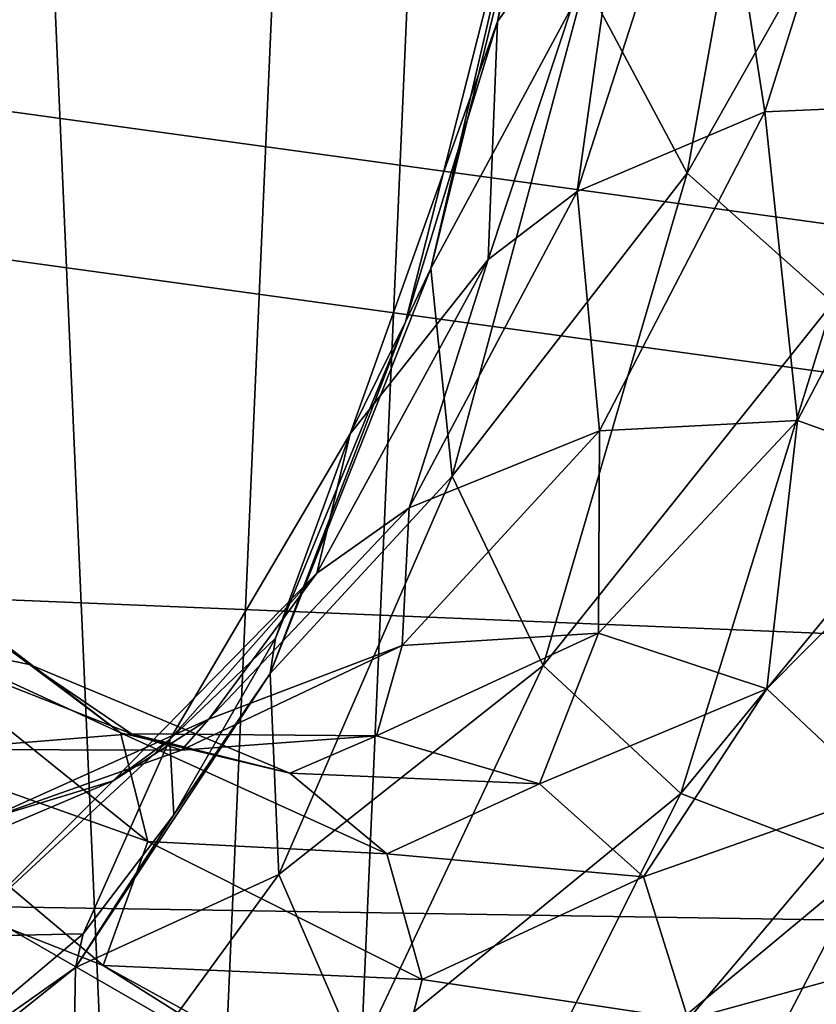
# Model space of a CAD drawing. Header units: millimetres. Extents: x 0 to 99, y 0 to 265.
# Tile 10 of 198: x 32.5 to 35.8, y 19.13 to 23.21. Entities that reach past the tile are written whole.
import ezdxf

# ---------------------------------------------------------------- set-up
doc = ezdxf.new("R2010")
doc.units = ezdxf.units.MM
doc.header["$LTSCALE"] = 25.4
doc.layers.get('0').update_dxf_attribs({"true_color": 0xff5454})

# ---------------------------------------------------------------- blocks, each defined once
blk = doc.blocks.new('EYE-S-6842.STL')
at = {"color": 250, "true_color": 0x262626}
mesh = blk.add_polyface(dxfattribs=at)
corners = [(11.2167, -243.3658, 84.4778), (10.057, -233.5542, 82.7872), (9.7524, -238.2014, 83.0129), (10.776, -238.9583, 83.7724), (12.4241, -244.0067, 85.3502), (13.5335, -248.0165, 86.469), (14.9295, -248.4786, 87.4519), (16.6078, -251.963, 88.905), (18.1825, -252.1786, 89.9854), (20.3138, -255.0439, 91.6862), (22.0411, -254.9451, 92.8402), (24.4997, -257.1329, 94.6987), (26.3365, -256.6571, 95.8914), (28.9942, -258.1447, 97.819), (30.8811, -257.2398, 99.0057), (33.6133, -258.0376, 100.9196), (35.4762, -256.6677, 102.047), (38.1679, -256.8161, 103.8733), (39.9211, -254.9659, 104.8823), (42.4715, -254.5303, 106.5594), (44.0213, -252.2087, 107.3878), (44.4735, -253.0159, 107.7672), (47.5978, -248.5166, 109.4539), (46.3479, -251.2737, 108.8679), (49.6385, -247.1796, 110.7041), (50.4942, -244.051, 110.9903), (52.2084, -242.4157, 111.993), (52.584, -239.007, 111.93), (53.9525, -237.1769, 112.6819), (53.7758, -233.6051, 112.2317), (54.0175, -228.0814, 111.8824), (54.7994, -231.6778, 112.7424), (54.7145, -226.1435, 112.1721), (9.5833, -227.1896, 81.8782), (9.2004, -232.7348, 82.1344), (10.2987, -228.0305, 82.4379), (10.8855, -221.793, 82.2548), (11.4905, -222.6286, 82.7397), (13.0537, -216.7659, 83.2488), (13.5803, -217.5847, 83.6793), (15.999, -212.314, 84.8194), (16.4767, -213.119, 85.2157), (19.601, -208.6197, 86.9025), (20.0532, -209.4269, 87.2818), (23.7121, -205.8342, 89.4126), (24.1535, -206.6697, 89.7873), (28.164, -204.0715, 92.2471), (28.5983, -204.9679, 92.6226), (32.7745, -203.4039, 95.2898), (33.1934, -204.3958, 95.6639), (37.3548, -203.8585, 98.4163), (37.738, -204.9785, 98.7782), (41.7174, -205.4169, 101.4985), (42.0334, -206.6905, 101.8294), (45.6837, -208.0152, 104.4103), (45.892, -209.457, 104.6842), (49.0914, -211.547, 107.0324), (49.145, -213.1571, 107.2178), (51.8008, -215.8678, 109.2574), (51.6504, -217.629, 109.3194), (53.2985, -222.6773, 110.8973), (53.7011, -220.8006, 110.9944)]
mesh.append_faces([[corners[k] for k in face] for face in [(2, 33, 34)]], dxfattribs={"vtx0": -1, "color": 250})
mesh.append_faces([[corners[k] for k in face] for face in [(0, 1, 2), (1, 0, 3), (3, 0, 4), (4, 5, 6), (6, 7, 8), (8, 9, 10), (10, 11, 12), (12, 13, 14), (14, 15, 16), (16, 17, 18), (18, 19, 20), (20, 21, 22), (22, 24, 25), (25, 26, 27), (27, 28, 29), (29, 28, 30), (33, 35, 36), (35, 2, 1), (36, 37, 38), (38, 39, 40), (40, 41, 42), (42, 43, 44), (44, 45, 46), (46, 47, 48), (48, 49, 50), (50, 51, 52), (52, 53, 54), (54, 55, 56), (56, 57, 58), (58, 60, 61), (61, 30, 32)]], dxfattribs={"vtx0": -1, "vtx1": -1, "color": 250})
mesh.append_faces([[corners[k] for k in face] for face in [(33, 2, 35)]], dxfattribs={"vtx0": -1, "vtx1": -1, "vtx2": -1, "color": 250})
mesh.append_faces([[corners[k] for k in face] for face in [(4, 0, 5), (6, 5, 7), (8, 7, 9), (10, 9, 11), (12, 11, 13), (14, 13, 15), (16, 15, 17), (18, 17, 19), (20, 19, 21), (22, 21, 23), (22, 23, 24), (25, 24, 26), (27, 26, 28), (30, 28, 31), (30, 31, 32), (36, 35, 37), (38, 37, 39), (40, 39, 41), (42, 41, 43), (44, 43, 45), (46, 45, 47), (48, 47, 49), (50, 49, 51), (52, 51, 53), (54, 53, 55), (56, 55, 57), (58, 57, 59), (58, 59, 60), (61, 60, 30)]], dxfattribs={"vtx0": -1, "vtx2": -1, "color": 250})
mesh = blk.add_polyface(dxfattribs=at)
corners = [(21.9142, -240.4917, 67.2318), (21.4369, -229.5639, 65.8974), (21.1952, -235.0876, 66.2467), (22.6287, -224.162, 66.1991), (23.5624, -245.5401, 68.8097), (24.7185, -219.1181, 67.1388), (26.0677, -250.012, 70.9113), (27.6149, -214.6524, 68.6752), (29.3207, -253.712, 73.4449), (31.1914, -210.9603, 70.7413), (33.1793, -256.4785, 76.2997), (35.2917, -208.2031, 73.2467), (37.4747, -258.1905, 79.3509), (39.7365, -206.5013, 76.0821), (42.0193, -258.7732, 82.4652), (44.3316, -205.9292, 79.1234), (46.6144, -258.2011, 85.5065), (48.8762, -206.5119, 82.2376), (51.0593, -256.4993, 88.3418), (53.1716, -208.2239, 85.2889), (55.1595, -253.7421, 90.8473), (57.0302, -210.9904, 88.1436), (58.736, -250.05, 92.9134), (60.2832, -214.6905, 90.6772), (61.6325, -245.5844, 94.4498), (62.7886, -219.1624, 92.7789), (63.7222, -240.5404, 95.3894), (64.4367, -224.2107, 94.3567), (64.914, -235.1385, 95.6912), (65.1557, -229.6148, 95.3419)]
mesh.append_faces([[corners[k] for k in face] for face in [(0, 1, 2), (27, 28, 29)]], dxfattribs={"vtx0": -1, "color": 250})
mesh.append_faces([[corners[k] for k in face] for face in [(1, 0, 3), (3, 4, 5), (5, 6, 7), (7, 8, 9), (9, 10, 11), (11, 12, 13), (13, 14, 15), (15, 16, 17), (17, 18, 19), (19, 20, 21), (21, 22, 23), (23, 24, 25), (25, 26, 27)]], dxfattribs={"vtx0": -1, "vtx1": -1, "color": 250})
mesh.append_faces([[corners[k] for k in face] for face in [(3, 0, 4), (5, 4, 6), (7, 6, 8), (9, 8, 10), (11, 10, 12), (13, 12, 14), (15, 14, 16), (17, 16, 18), (19, 18, 20), (21, 20, 22), (23, 22, 24), (25, 24, 26), (27, 26, 28)]], dxfattribs={"vtx0": -1, "vtx2": -1, "color": 250})
mesh = blk.add_polyface(dxfattribs=at)
corners = [(21.9939, -229.6406, 65.0704), (22.4711, -240.5684, 66.4048), (21.7522, -235.1643, 65.4197), (23.1856, -224.2387, 65.3721), (24.1193, -245.6167, 67.9827), (25.2754, -219.1947, 66.3117), (26.6246, -250.0886, 70.0843), (28.1718, -214.7291, 67.8482), (29.8777, -253.7887, 72.6179), (31.7483, -211.037, 69.9143), (33.7362, -256.5552, 75.4727), (35.8486, -208.2798, 72.4197), (38.0317, -258.2672, 78.5239), (40.2934, -206.578, 75.2551), (42.5762, -258.8499, 81.6382), (44.8885, -206.0059, 78.2963), (47.1714, -258.2778, 84.6795), (49.4331, -206.5886, 81.4106), (51.6162, -256.576, 87.5148), (53.7285, -208.3006, 84.4618), (55.7164, -253.8188, 90.0203), (57.5871, -211.0671, 87.3166), (59.2929, -250.1267, 92.0864), (60.8401, -214.7672, 89.8502), (62.1894, -245.661, 93.6228), (63.3455, -219.2391, 91.9519), (64.2791, -240.6171, 94.5624), (64.9937, -224.2874, 93.5297), (65.4709, -235.2152, 94.8642), (65.7126, -229.6915, 94.5148)]
mesh.append_faces([[corners[k] for k in face] for face in [(0, 1, 2), (28, 27, 29)]], dxfattribs={"vtx0": -1, "color": 250})
mesh.append_faces([[corners[k] for k in face] for face in [(1, 3, 4), (4, 5, 6), (6, 7, 8), (8, 9, 10), (10, 11, 12), (12, 13, 14), (14, 15, 16), (16, 17, 18), (18, 19, 20), (20, 21, 22), (22, 23, 24), (24, 25, 26), (26, 27, 28)]], dxfattribs={"vtx0": -1, "vtx1": -1, "color": 250})
mesh.append_faces([[corners[k] for k in face] for face in [(1, 0, 3), (4, 3, 5), (6, 5, 7), (8, 7, 9), (10, 9, 11), (12, 11, 13), (14, 13, 15), (16, 15, 17), (18, 17, 19), (20, 19, 21), (22, 21, 23), (24, 23, 25), (26, 25, 27)]], dxfattribs={"vtx0": -1, "vtx2": -1, "color": 250})
mesh = blk.add_polyface(dxfattribs=at)
corners = [(9.7524, -238.2014, 83.0129), (62.1069, -240.0184, 3.5669), (62.6589, -245.4851, 4.4454), (9.2004, -232.7348, 82.1344)]
mesh.append_faces([[corners[k] for k in face] for face in [(0, 1, 2), (1, 0, 3)]], dxfattribs={"vtx0": -1, "color": 250})
mesh = blk.add_polyface(dxfattribs=at)
corners = [(62.9636, -240.8379, 4.2198), (22.4711, -240.5684, 66.4048), (63.6825, -246.242, 5.2049), (21.7522, -235.1643, 65.4197)]
mesh.append_faces([[corners[k] for k in face] for face in [(0, 1, 2), (1, 0, 3)]], dxfattribs={"vtx0": -1, "color": 250})
mesh = blk.add_polyface(dxfattribs=at)
corners = [(11.2167, -243.3658, 84.4778), (62.6589, -245.4851, 4.4454), (64.1233, -250.6495, 5.9103), (9.7524, -238.2014, 83.0129)]
mesh.append_faces([[corners[k] for k in face] for face in [(0, 1, 2), (1, 0, 3)]], dxfattribs={"vtx0": -1, "color": 250})
at = {"color": 18, "true_color": 0x000000}
mesh = blk.add_polyface(dxfattribs=at)
corners = [(44.1364, -240.1533, 174.6961), (43.6823, -242.2221, 177.309), (44.2157, -241.4795, 177.43)]
mesh.append_faces([[corners[k] for k in face] for face in [(0, 1, 2)]], dxfattribs={"color": 18})
mesh = blk.add_polyface(dxfattribs=at)
corners = [(44.1364, -240.1533, 174.6961), (43.9184, -241.0342, 174.6101), (43.6823, -242.2221, 177.309)]
mesh.append_faces([[corners[k] for k in face] for face in [(0, 1, 2)]], dxfattribs={"color": 18})
mesh = blk.add_polyface(dxfattribs=at)
corners = [(44.9023, -240.4282, 172.1394), (44.4682, -242.8512, 174.8496), (44.0459, -242.0568, 174.669)]
mesh.append_faces([[corners[k] for k in face] for face in [(0, 1, 2)]], dxfattribs={"color": 18})
mesh = blk.add_polyface(dxfattribs=at)
corners = [(44.4682, -242.8512, 174.8496), (44.9023, -240.4282, 172.1394), (45.5364, -240.9615, 172.3206)]
mesh.append_faces([[corners[k] for k in face] for face in [(0, 1, 2)]], dxfattribs={"color": 18})
at = {"color": 250, "true_color": 0x262626}
mesh = blk.add_polyface(dxfattribs=at)
corners = [(63.6825, -246.242, 5.2049), (24.1193, -245.6167, 67.9827), (65.3307, -251.2903, 6.7827), (22.4711, -240.5684, 66.4048)]
mesh.append_faces([[corners[k] for k in face] for face in [(0, 1, 2), (1, 0, 3)]], dxfattribs={"vtx0": -1, "color": 250})
at = {"color": 18, "true_color": 0x000000}
mesh = blk.add_polyface(dxfattribs=at)
corners = [(44.79, -242.5964, 180.5465), (45.3376, -240.8558, 177.829), (44.5719, -241.191, 177.5427)]
mesh.append_faces([[corners[k] for k in face] for face in [(0, 1, 2)]], dxfattribs={"color": 18})
mesh = blk.add_polyface(dxfattribs=at)
corners = [(45.616, -242.5596, 180.9223), (45.3376, -240.8558, 177.829), (44.79, -242.5964, 180.5465)]
mesh.append_faces([[corners[k] for k in face] for face in [(0, 1, 2)]], dxfattribs={"color": 18})
mesh = blk.add_polyface(dxfattribs=at)
corners = [(45.0729, -243.3885, 175.1047), (44.4682, -242.8512, 174.8496), (45.5364, -240.9615, 172.3206)]
mesh.append_faces([[corners[k] for k in face] for face in [(0, 1, 2)]], dxfattribs={"color": 18})
mesh = blk.add_polyface(dxfattribs=at)
corners = [(43.9184, -241.0342, 174.6101), (43.4063, -243.2459, 177.345), (43.3004, -243.4673, 177.9078)]
mesh.append_faces([[corners[k] for k in face] for face in [(0, 1, 2)]], dxfattribs={"color": 18})
mesh = blk.add_polyface(dxfattribs=at)
corners = [(43.9184, -241.0342, 174.6101), (43.3004, -243.4673, 177.9078), (43.6823, -242.2221, 177.309)]
mesh.append_faces([[corners[k] for k in face] for face in [(0, 1, 2)]], dxfattribs={"color": 18})
mesh = blk.add_polyface(dxfattribs=at)
corners = [(43.9184, -241.0342, 174.6101), (43.9121, -241.1865, 174.6084), (43.4063, -243.2459, 177.345)]
mesh.append_faces([[corners[k] for k in face] for face in [(0, 1, 2)]], dxfattribs={"color": 18})
mesh = blk.add_polyface(dxfattribs=at)
corners = [(43.9121, -241.1865, 174.6084), (44.0459, -242.0568, 174.669), (43.4063, -243.2459, 177.345)]
mesh.append_faces([[corners[k] for k in face] for face in [(0, 1, 2)]], dxfattribs={"color": 18})
mesh = blk.add_polyface(dxfattribs=at)
corners = [(44.79, -242.5964, 180.5465), (44.5719, -241.191, 177.5427), (44.0123, -242.9263, 180.2876)]
mesh.append_faces([[corners[k] for k in face] for face in [(0, 1, 2)]], dxfattribs={"color": 18})
mesh = blk.add_polyface(dxfattribs=at)
corners = [(44.0123, -242.9263, 180.2876), (44.5719, -241.191, 177.5427), (44.2157, -241.4795, 177.43)]
mesh.append_faces([[corners[k] for k in face] for face in [(0, 1, 2)]], dxfattribs={"color": 18})
mesh = blk.add_polyface(dxfattribs=at)
corners = [(44.0123, -242.9263, 180.2876), (44.2157, -241.4795, 177.43), (43.6429, -243.2083, 180.2049)]
mesh.append_faces([[corners[k] for k in face] for face in [(0, 1, 2)]], dxfattribs={"color": 18})
mesh = blk.add_polyface(dxfattribs=at)
corners = [(44.2157, -241.4795, 177.43), (43.6823, -242.2221, 177.309), (43.6429, -243.2083, 180.2049)]
mesh.append_faces([[corners[k] for k in face] for face in [(0, 1, 2)]], dxfattribs={"color": 18})
mesh = blk.add_polyface(dxfattribs=at)
corners = [(44.0459, -242.0568, 174.669), (43.4936, -244.1073, 177.5164), (43.4063, -243.2459, 177.345)]
mesh.append_faces([[corners[k] for k in face] for face in [(0, 1, 2)]], dxfattribs={"color": 18})
mesh = blk.add_polyface(dxfattribs=at)
corners = [(44.0459, -242.0568, 174.669), (44.4682, -242.8512, 174.8496), (43.4936, -244.1073, 177.5164)]
mesh.append_faces([[corners[k] for k in face] for face in [(0, 1, 2)]], dxfattribs={"color": 18})
mesh = blk.add_polyface(dxfattribs=at)
corners = [(43.6823, -242.2221, 177.309), (43.0717, -243.9315, 180.1694), (43.6429, -243.2083, 180.2049)]
mesh.append_faces([[corners[k] for k in face] for face in [(0, 1, 2)]], dxfattribs={"color": 18})
mesh = blk.add_polyface(dxfattribs=at)
corners = [(43.6823, -242.2221, 177.309), (43.3004, -243.4673, 177.9078), (43.0717, -243.9315, 180.1694)]
mesh.append_faces([[corners[k] for k in face] for face in [(0, 1, 2)]], dxfattribs={"color": 18})
mesh = blk.add_polyface(dxfattribs=at)
corners = [(44.9254, -243.8757, 183.8189), (45.616, -242.5596, 180.9223), (44.79, -242.5964, 180.5465)]
mesh.append_faces([[corners[k] for k in face] for face in [(0, 1, 2)]], dxfattribs={"color": 18})
mesh = blk.add_polyface(dxfattribs=at)
corners = [(45.6468, -244.1355, 184.3118), (45.616, -242.5596, 180.9223), (44.9254, -243.8757, 183.8189)]
mesh.append_faces([[corners[k] for k in face] for face in [(0, 1, 2)]], dxfattribs={"color": 18})
mesh = blk.add_polyface(dxfattribs=at)
corners = [(44.1055, -243.9187, 183.4306), (44.79, -242.5964, 180.5465), (44.0123, -242.9263, 180.2876)]
mesh.append_faces([[corners[k] for k in face] for face in [(0, 1, 2)]], dxfattribs={"color": 18})
mesh = blk.add_polyface(dxfattribs=at)
corners = [(44.9254, -243.8757, 183.8189), (44.79, -242.5964, 180.5465), (44.1055, -243.9187, 183.4306)]
mesh.append_faces([[corners[k] for k in face] for face in [(0, 1, 2)]], dxfattribs={"color": 18})
mesh = blk.add_polyface(dxfattribs=at)
corners = [(44.4682, -242.8512, 174.8496), (43.871, -244.8927, 177.8041), (43.4936, -244.1073, 177.5164)]
mesh.append_faces([[corners[k] for k in face] for face in [(0, 1, 2)]], dxfattribs={"color": 18})
mesh = blk.add_polyface(dxfattribs=at)
corners = [(43.871, -244.8927, 177.8041), (44.4682, -242.8512, 174.8496), (45.0729, -243.3885, 175.1047)]
mesh.append_faces([[corners[k] for k in face] for face in [(0, 1, 2)]], dxfattribs={"color": 18})
mesh = blk.add_polyface(dxfattribs=at)
corners = [(43.3155, -244.2388, 183.198), (44.0123, -242.9263, 180.2876), (43.6429, -243.2083, 180.2049)]
mesh.append_faces([[corners[k] for k in face] for face in [(0, 1, 2)]], dxfattribs={"color": 18})
mesh = blk.add_polyface(dxfattribs=at)
corners = [(44.1055, -243.9187, 183.4306), (44.0123, -242.9263, 180.2876), (43.3155, -244.2388, 183.198)]
mesh.append_faces([[corners[k] for k in face] for face in [(0, 1, 2)]], dxfattribs={"color": 18})
mesh = blk.add_polyface(dxfattribs=at)
corners = [(43.6429, -243.2083, 180.2049), (43.0717, -243.9315, 180.1694), (42.9326, -244.5095, 183.1439)]
mesh.append_faces([[corners[k] for k in face] for face in [(0, 1, 2)]], dxfattribs={"color": 18})
mesh = blk.add_polyface(dxfattribs=at)
corners = [(43.3155, -244.2388, 183.198), (43.6429, -243.2083, 180.2049), (42.9326, -244.5095, 183.1439)]
mesh.append_faces([[corners[k] for k in face] for face in [(0, 1, 2)]], dxfattribs={"color": 18})
mesh = blk.add_polyface(dxfattribs=at)
corners = [(43.4063, -243.2459, 177.345), (43.4936, -244.1073, 177.5164), (42.7392, -244.9257, 180.3329)]
mesh.append_faces([[corners[k] for k in face] for face in [(0, 1, 2)]], dxfattribs={"color": 18})
mesh = blk.add_polyface(dxfattribs=at)
corners = [(43.4063, -243.2459, 177.345), (42.7392, -244.9257, 180.3329), (43.3004, -243.4673, 177.9078)]
mesh.append_faces([[corners[k] for k in face] for face in [(0, 1, 2)]], dxfattribs={"color": 18})
at = {"color": 250, "true_color": 0x262626}
mesh = blk.add_polyface(dxfattribs=at)
corners = [(13.5335, -248.0165, 86.469), (64.1233, -250.6495, 5.9103), (66.44, -255.3002, 7.9015), (11.2167, -243.3658, 84.4778)]
mesh.append_faces([[corners[k] for k in face] for face in [(0, 1, 2), (1, 0, 3)]], dxfattribs={"vtx0": -1, "color": 250})
at = {"color": 18, "true_color": 0x000000}
mesh = blk.add_polyface(dxfattribs=at)
corners = [(44.4426, -245.423, 178.1382), (43.871, -244.8927, 177.8041), (45.0729, -243.3885, 175.1047)]
mesh.append_faces([[corners[k] for k in face] for face in [(0, 1, 2)]], dxfattribs={"color": 18})
mesh = blk.add_polyface(dxfattribs=at)
corners = [(44.4426, -245.423, 178.1382), (45.0729, -243.3885, 175.1047), (45.8663, -243.6899, 175.4372)]
mesh.append_faces([[corners[k] for k in face] for face in [(0, 1, 2)]], dxfattribs={"color": 18})
mesh = blk.add_polyface(dxfattribs=at)
corners = [(43.3004, -243.4673, 177.9078), (42.7392, -244.9257, 180.3329), (42.7619, -244.7794, 180.2966)]
mesh.append_faces([[corners[k] for k in face] for face in [(0, 1, 2)]], dxfattribs={"color": 18})
mesh = blk.add_polyface(dxfattribs=at)
corners = [(43.3004, -243.4673, 177.9078), (42.7619, -244.7794, 180.2966), (43.0717, -243.9315, 180.1694)]
mesh.append_faces([[corners[k] for k in face] for face in [(0, 1, 2)]], dxfattribs={"color": 18})
mesh = blk.add_polyface(dxfattribs=at)
corners = [(45.2134, -245.7192, 178.5241), (44.4426, -245.423, 178.1382), (45.8663, -243.6899, 175.4372)]
mesh.append_faces([[corners[k] for k in face] for face in [(0, 1, 2)]], dxfattribs={"color": 18})
mesh = blk.add_polyface(dxfattribs=at)
corners = [(44.7985, -244.9892, 187.4181), (44.9254, -243.8757, 183.8189), (44.1011, -244.7587, 186.8784)]
mesh.append_faces([[corners[k] for k in face] for face in [(0, 1, 2)]], dxfattribs={"color": 18})
mesh = blk.add_polyface(dxfattribs=at)
corners = [(44.1011, -244.7587, 186.8784), (44.9254, -243.8757, 183.8189), (44.1055, -243.9187, 183.4306)]
mesh.append_faces([[corners[k] for k in face] for face in [(0, 1, 2)]], dxfattribs={"color": 18})
mesh = blk.add_polyface(dxfattribs=at)
corners = [(44.7985, -244.9892, 187.4181), (45.6468, -244.1355, 184.3118), (44.9254, -243.8757, 183.8189)]
mesh.append_faces([[corners[k] for k in face] for face in [(0, 1, 2)]], dxfattribs={"color": 18})
mesh = blk.add_polyface(dxfattribs=at)
corners = [(44.1011, -244.7587, 186.8784), (44.1055, -243.9187, 183.4306), (43.2869, -244.8092, 186.4789)]
mesh.append_faces([[corners[k] for k in face] for face in [(0, 1, 2)]], dxfattribs={"color": 18})
mesh = blk.add_polyface(dxfattribs=at)
corners = [(43.2869, -244.8092, 186.4789), (44.1055, -243.9187, 183.4306), (43.3155, -244.2388, 183.198)]
mesh.append_faces([[corners[k] for k in face] for face in [(0, 1, 2)]], dxfattribs={"color": 18})
mesh = blk.add_polyface(dxfattribs=at)
corners = [(43.0717, -243.9315, 180.1694), (42.7619, -244.7794, 180.2966), (42.3229, -245.2, 183.1897)]
mesh.append_faces([[corners[k] for k in face] for face in [(0, 1, 2)]], dxfattribs={"color": 18})
mesh = blk.add_polyface(dxfattribs=at)
corners = [(43.0717, -243.9315, 180.1694), (42.3229, -245.2, 183.1897), (42.9326, -244.5095, 183.1439)]
mesh.append_faces([[corners[k] for k in face] for face in [(0, 1, 2)]], dxfattribs={"color": 18})
mesh = blk.add_polyface(dxfattribs=at)
corners = [(40.9839, -244.3056, 200.7983), (41.7412, -244.8882, 196.9524), (40.6271, -244.0703, 200.0656)]
mesh.append_faces([[corners[k] for k in face] for face in [(0, 1, 2)]], dxfattribs={"color": 18})
mesh = blk.add_polyface(dxfattribs=at)
corners = [(40.6271, -244.0703, 200.0656), (41.7412, -244.8882, 196.9524), (41.1013, -244.7583, 196.3164)]
mesh.append_faces([[corners[k] for k in face] for face in [(0, 1, 2)]], dxfattribs={"color": 18})
mesh = blk.add_polyface(dxfattribs=at)
corners = [(43.4936, -244.1073, 177.5164), (42.7759, -245.76, 180.6184), (42.7392, -244.9257, 180.3329)]
mesh.append_faces([[corners[k] for k in face] for face in [(0, 1, 2)]], dxfattribs={"color": 18})
mesh = blk.add_polyface(dxfattribs=at)
corners = [(43.4936, -244.1073, 177.5164), (43.871, -244.8927, 177.8041), (42.7759, -245.76, 180.6184)]
mesh.append_faces([[corners[k] for k in face] for face in [(0, 1, 2)]], dxfattribs={"color": 18})
mesh = blk.add_polyface(dxfattribs=at)
corners = [(45.2616, -245.4243, 187.9799), (45.6468, -244.1355, 184.3118), (44.7985, -244.9892, 187.4181)]
mesh.append_faces([[corners[k] for k in face] for face in [(0, 1, 2)]], dxfattribs={"color": 18})
mesh = blk.add_polyface(dxfattribs=at)
corners = [(43.2869, -244.8092, 186.4789), (43.3155, -244.2388, 183.198), (42.4848, -245.1154, 186.2702)]
mesh.append_faces([[corners[k] for k in face] for face in [(0, 1, 2)]], dxfattribs={"color": 18})
mesh = blk.add_polyface(dxfattribs=at)
corners = [(42.4848, -245.1154, 186.2702), (43.3155, -244.2388, 183.198), (42.9326, -244.5095, 183.1439)]
mesh.append_faces([[corners[k] for k in face] for face in [(0, 1, 2)]], dxfattribs={"color": 18})
mesh = blk.add_polyface(dxfattribs=at)
corners = [(40.9839, -244.3056, 200.7983), (42.1188, -245.1722, 197.6568), (41.7412, -244.8882, 196.9524)]
mesh.append_faces([[corners[k] for k in face] for face in [(0, 1, 2)]], dxfattribs={"color": 18})
mesh = blk.add_polyface(dxfattribs=at)
corners = [(40.9839, -244.3056, 200.7983), (41.0691, -244.6886, 201.6279), (42.1188, -245.1722, 197.6568)]
mesh.append_faces([[corners[k] for k in face] for face in [(0, 1, 2)]], dxfattribs={"color": 18})
mesh = blk.add_polyface(dxfattribs=at)
corners = [(42.4848, -245.1154, 186.2702), (42.9326, -244.5095, 183.1439), (42.0887, -245.3705, 186.2421)]
mesh.append_faces([[corners[k] for k in face] for face in [(0, 1, 2)]], dxfattribs={"color": 18})
mesh = blk.add_polyface(dxfattribs=at)
corners = [(42.9326, -244.5095, 183.1439), (42.3229, -245.2, 183.1897), (42.0887, -245.3705, 186.2421)]
mesh.append_faces([[corners[k] for k in face] for face in [(0, 1, 2)]], dxfattribs={"color": 18})
mesh = blk.add_polyface(dxfattribs=at)
corners = [(41.0691, -244.6886, 201.6279), (40.8541, -245.1326, 202.3596), (42.2325, -245.6225, 198.4483)]
mesh.append_faces([[corners[k] for k in face] for face in [(0, 1, 2)]], dxfattribs={"color": 18})
mesh = blk.add_polyface(dxfattribs=at)
corners = [(41.0691, -244.6886, 201.6279), (42.2325, -245.6225, 198.4483), (42.1188, -245.1722, 197.6568)]
mesh.append_faces([[corners[k] for k in face] for face in [(0, 1, 2)]], dxfattribs={"color": 18})
mesh = blk.add_polyface(dxfattribs=at)
corners = [(41.7412, -244.8882, 196.9524), (42.1645, -245.1757, 193.1759), (41.1013, -244.7583, 196.3164)]
mesh.append_faces([[corners[k] for k in face] for face in [(0, 1, 2)]], dxfattribs={"color": 18})
mesh = blk.add_polyface(dxfattribs=at)
corners = [(41.1013, -244.7583, 196.3164), (42.1645, -245.1757, 193.1759), (41.36, -245.2415, 192.7594)]
mesh.append_faces([[corners[k] for k in face] for face in [(0, 1, 2)]], dxfattribs={"color": 18})
mesh = blk.add_polyface(dxfattribs=at)
corners = [(43.8561, -245.3827, 190.5688), (44.1011, -244.7587, 186.8784), (43.1804, -245.1848, 189.99)]
mesh.append_faces([[corners[k] for k in face] for face in [(0, 1, 2)]], dxfattribs={"color": 18})
mesh = blk.add_polyface(dxfattribs=at)
corners = [(43.1804, -245.1848, 189.99), (44.1011, -244.7587, 186.8784), (43.2869, -244.8092, 186.4789)]
mesh.append_faces([[corners[k] for k in face] for face in [(0, 1, 2)]], dxfattribs={"color": 18})
mesh = blk.add_polyface(dxfattribs=at)
corners = [(43.8561, -245.3827, 190.5688), (44.7985, -244.9892, 187.4181), (44.1011, -244.7587, 186.8784)]
mesh.append_faces([[corners[k] for k in face] for face in [(0, 1, 2)]], dxfattribs={"color": 18})
mesh = blk.add_polyface(dxfattribs=at)
corners = [(42.7619, -244.7794, 180.2966), (42.3398, -245.5112, 181.9962), (42.3229, -245.2, 183.1897)]
mesh.append_faces([[corners[k] for k in face] for face in [(0, 1, 2)]], dxfattribs={"color": 18})
mesh = blk.add_polyface(dxfattribs=at)
corners = [(42.7619, -244.7794, 180.2966), (42.7392, -244.9257, 180.3329), (42.3398, -245.5112, 181.9962)]
mesh.append_faces([[corners[k] for k in face] for face in [(0, 1, 2)]], dxfattribs={"color": 18})
mesh = blk.add_polyface(dxfattribs=at)
corners = [(43.1804, -245.1848, 189.99), (43.2869, -244.8092, 186.4789), (42.3714, -245.243, 189.5812)]
mesh.append_faces([[corners[k] for k in face] for face in [(0, 1, 2)]], dxfattribs={"color": 18})
mesh = blk.add_polyface(dxfattribs=at)
corners = [(42.3714, -245.243, 189.5812), (43.2869, -244.8092, 186.4789), (42.4848, -245.1154, 186.2702)]
mesh.append_faces([[corners[k] for k in face] for face in [(0, 1, 2)]], dxfattribs={"color": 18})
mesh = blk.add_polyface(dxfattribs=at)
corners = [(42.1188, -245.1722, 197.6568), (42.8209, -245.3391, 193.7869), (41.7412, -244.8882, 196.9524)]
mesh.append_faces([[corners[k] for k in face] for face in [(0, 1, 2)]], dxfattribs={"color": 18})
mesh = blk.add_polyface(dxfattribs=at)
corners = [(41.7412, -244.8882, 196.9524), (42.8209, -245.3391, 193.7869), (42.1645, -245.1757, 193.1759)]
mesh.append_faces([[corners[k] for k in face] for face in [(0, 1, 2)]], dxfattribs={"color": 18})
mesh = blk.add_polyface(dxfattribs=at)
corners = [(43.871, -244.8927, 177.8041), (43.1043, -246.5188, 181.0164), (42.7759, -245.76, 180.6184)]
mesh.append_faces([[corners[k] for k in face] for face in [(0, 1, 2)]], dxfattribs={"color": 18})
mesh = blk.add_polyface(dxfattribs=at)
corners = [(43.1043, -246.5188, 181.0164), (43.871, -244.8927, 177.8041), (44.4426, -245.423, 178.1382)]
mesh.append_faces([[corners[k] for k in face] for face in [(0, 1, 2)]], dxfattribs={"color": 18})
mesh = blk.add_polyface(dxfattribs=at)
corners = [(42.7392, -244.9257, 180.3329), (42.7759, -245.76, 180.6184), (41.9328, -246.1447, 183.4746)]
mesh.append_faces([[corners[k] for k in face] for face in [(0, 1, 2)]], dxfattribs={"color": 18})
mesh = blk.add_polyface(dxfattribs=at)
corners = [(42.7392, -244.9257, 180.3329), (41.9328, -246.1447, 183.4746), (42.3398, -245.5112, 181.9962)]
mesh.append_faces([[corners[k] for k in face] for face in [(0, 1, 2)]], dxfattribs={"color": 18})
mesh = blk.add_polyface(dxfattribs=at)
corners = [(44.287, -245.7693, 191.1888), (44.7985, -244.9892, 187.4181), (43.8561, -245.3827, 190.5688)]
mesh.append_faces([[corners[k] for k in face] for face in [(0, 1, 2)]], dxfattribs={"color": 18})
mesh = blk.add_polyface(dxfattribs=at)
corners = [(44.287, -245.7693, 191.1888), (45.2616, -245.4243, 187.9799), (44.7985, -244.9892, 187.4181)]
mesh.append_faces([[corners[k] for k in face] for face in [(0, 1, 2)]], dxfattribs={"color": 18})
mesh = blk.add_polyface(dxfattribs=at)
corners = [(40.8541, -245.1326, 202.3596), (41.6604, -245.9849, 200.1373), (42.047, -246.1372, 199.1408)]
mesh.append_faces([[corners[k] for k in face] for face in [(0, 1, 2)]], dxfattribs={"color": 18})
mesh = blk.add_polyface(dxfattribs=at)
corners = [(40.8541, -245.1326, 202.3596), (42.047, -246.1372, 199.1408), (42.2325, -245.6225, 198.4483)]
mesh.append_faces([[corners[k] for k in face] for face in [(0, 1, 2)]], dxfattribs={"color": 18})
mesh = blk.add_polyface(dxfattribs=at)
corners = [(42.3714, -245.243, 189.5812), (42.4848, -245.1154, 186.2702), (41.5581, -245.5322, 189.3926)]
mesh.append_faces([[corners[k] for k in face] for face in [(0, 1, 2)]], dxfattribs={"color": 18})
mesh = blk.add_polyface(dxfattribs=at)
corners = [(41.5581, -245.5322, 189.3926), (42.4848, -245.1154, 186.2702), (42.0887, -245.3705, 186.2421)]
mesh.append_faces([[corners[k] for k in face] for face in [(0, 1, 2)]], dxfattribs={"color": 18})
mesh = blk.add_polyface(dxfattribs=at)
corners = [(42.1645, -245.1757, 193.1759), (42.3714, -245.243, 189.5812), (41.36, -245.2415, 192.7594)]
mesh.append_faces([[corners[k] for k in face] for face in [(0, 1, 2)]], dxfattribs={"color": 18})
mesh = blk.add_polyface(dxfattribs=at)
corners = [(42.1188, -245.1722, 197.6568), (43.223, -245.6739, 194.4544), (42.8209, -245.3391, 193.7869)]
mesh.append_faces([[corners[k] for k in face] for face in [(0, 1, 2)]], dxfattribs={"color": 18})
mesh = blk.add_polyface(dxfattribs=at)
corners = [(42.1188, -245.1722, 197.6568), (42.2325, -245.6225, 198.4483), (43.223, -245.6739, 194.4544)]
mesh.append_faces([[corners[k] for k in face] for face in [(0, 1, 2)]], dxfattribs={"color": 18})
mesh = blk.add_polyface(dxfattribs=at)
corners = [(42.8209, -245.3391, 193.7869), (43.1804, -245.1848, 189.99), (42.1645, -245.1757, 193.1759)]
mesh.append_faces([[corners[k] for k in face] for face in [(0, 1, 2)]], dxfattribs={"color": 18})
mesh = blk.add_polyface(dxfattribs=at)
corners = [(42.1645, -245.1757, 193.1759), (43.1804, -245.1848, 189.99), (42.3714, -245.243, 189.5812)]
mesh.append_faces([[corners[k] for k in face] for face in [(0, 1, 2)]], dxfattribs={"color": 18})
mesh = blk.add_polyface(dxfattribs=at)
corners = [(42.8209, -245.3391, 193.7869), (43.8561, -245.3827, 190.5688), (43.1804, -245.1848, 189.99)]
mesh.append_faces([[corners[k] for k in face] for face in [(0, 1, 2)]], dxfattribs={"color": 18})
mesh = blk.add_polyface(dxfattribs=at)
corners = [(42.3229, -245.2, 183.1897), (41.4415, -246.0167, 186.3616), (42.0887, -245.3705, 186.2421)]
mesh.append_faces([[corners[k] for k in face] for face in [(0, 1, 2)]], dxfattribs={"color": 18})
mesh = blk.add_polyface(dxfattribs=at)
corners = [(42.3229, -245.2, 183.1897), (41.9642, -246.0059, 183.4198), (41.4415, -246.0167, 186.3616)]
mesh.append_faces([[corners[k] for k in face] for face in [(0, 1, 2)]], dxfattribs={"color": 18})
mesh = blk.add_polyface(dxfattribs=at)
corners = [(42.3229, -245.2, 183.1897), (42.3398, -245.5112, 181.9962), (41.9642, -246.0059, 183.4198)]
mesh.append_faces([[corners[k] for k in face] for face in [(0, 1, 2)]], dxfattribs={"color": 18})
mesh = blk.add_polyface(dxfattribs=at)
corners = [(41.36, -245.2415, 192.7594), (42.3714, -245.243, 189.5812), (41.5581, -245.5322, 189.3926)]
mesh.append_faces([[corners[k] for k in face] for face in [(0, 1, 2)]], dxfattribs={"color": 18})
mesh = blk.add_polyface(dxfattribs=at)
corners = [(43.223, -245.6739, 194.4544), (43.8561, -245.3827, 190.5688), (42.8209, -245.3391, 193.7869)]
mesh.append_faces([[corners[k] for k in face] for face in [(0, 1, 2)]], dxfattribs={"color": 18})
mesh = blk.add_polyface(dxfattribs=at)
corners = [(41.5581, -245.5322, 189.3926), (42.0887, -245.3705, 186.2421), (41.1499, -245.7692, 189.3863)]
mesh.append_faces([[corners[k] for k in face] for face in [(0, 1, 2)]], dxfattribs={"color": 18})
mesh = blk.add_polyface(dxfattribs=at)
corners = [(42.0887, -245.3705, 186.2421), (41.4415, -246.0167, 186.3616), (41.1499, -245.7692, 189.3863)]
mesh.append_faces([[corners[k] for k in face] for face in [(0, 1, 2)]], dxfattribs={"color": 18})
mesh = blk.add_polyface(dxfattribs=at)
corners = [(43.223, -245.6739, 194.4544), (44.287, -245.7693, 191.1888), (43.8561, -245.3827, 190.5688)]
mesh.append_faces([[corners[k] for k in face] for face in [(0, 1, 2)]], dxfattribs={"color": 18})
mesh = blk.add_polyface(dxfattribs=at)
corners = [(43.6396, -247.0291, 181.4317), (43.1043, -246.5188, 181.0164), (44.4426, -245.423, 178.1382)]
mesh.append_faces([[corners[k] for k in face] for face in [(0, 1, 2)]], dxfattribs={"color": 18})
mesh = blk.add_polyface(dxfattribs=at)
corners = [(43.6396, -247.0291, 181.4317), (44.4426, -245.423, 178.1382), (45.2134, -245.7192, 178.5241)]
mesh.append_faces([[corners[k] for k in face] for face in [(0, 1, 2)]], dxfattribs={"color": 18})
mesh = blk.add_polyface(dxfattribs=at)
corners = [(45.2616, -245.4243, 187.9799), (44.287, -245.7693, 191.1888), (44.4733, -246.3606, 191.8654)]
mesh.append_faces([[corners[k] for k in face] for face in [(0, 1, 2)]], dxfattribs={"color": 18})
mesh = blk.add_polyface(dxfattribs=at)
corners = [(45.2616, -245.4243, 187.9799), (44.4733, -246.3606, 191.8654), (45.4919, -246.0817, 188.5774)]
mesh.append_faces([[corners[k] for k in face] for face in [(0, 1, 2)]], dxfattribs={"color": 18})
mesh = blk.add_polyface(dxfattribs=at)
corners = [(42.3398, -245.5112, 181.9962), (41.9328, -246.1447, 183.4746), (41.9642, -246.0059, 183.4198)]
mesh.append_faces([[corners[k] for k in face] for face in [(0, 1, 2)]], dxfattribs={"color": 18})
at = {"color": 250, "true_color": 0x262626}
mesh = blk.add_polyface(dxfattribs=at)
corners = [(65.3307, -251.2903, 6.7827), (26.6246, -250.0886, 70.0843), (67.836, -255.7622, 8.8844), (24.1193, -245.6167, 67.9827)]
mesh.append_faces([[corners[k] for k in face] for face in [(0, 1, 2), (1, 0, 3)]], dxfattribs={"vtx0": -1, "color": 250})
at = {"color": 18, "true_color": 0x000000}
mesh = blk.add_polyface(dxfattribs=at)
corners = [(42.2325, -245.6225, 198.4483), (42.047, -246.1372, 199.1408), (43.3702, -246.1943, 195.1958)]
mesh.append_faces([[corners[k] for k in face] for face in [(0, 1, 2)]], dxfattribs={"color": 18})
mesh = blk.add_polyface(dxfattribs=at)
corners = [(42.2325, -245.6225, 198.4483), (43.3702, -246.1943, 195.1958), (43.223, -245.6739, 194.4544)]
mesh.append_faces([[corners[k] for k in face] for face in [(0, 1, 2)]], dxfattribs={"color": 18})
mesh = blk.add_polyface(dxfattribs=at)
corners = [(43.223, -245.6739, 194.4544), (43.3702, -246.1943, 195.1958), (44.287, -245.7693, 191.1888)]
mesh.append_faces([[corners[k] for k in face] for face in [(0, 1, 2)]], dxfattribs={"color": 18})
mesh = blk.add_polyface(dxfattribs=at)
corners = [(45.212, -247.2743, 182.2484), (44.3859, -247.3112, 181.8726), (46.0457, -245.6868, 178.8864)]
mesh.append_faces([[corners[k] for k in face] for face in [(0, 1, 2)]], dxfattribs={"color": 18})
mesh = blk.add_polyface(dxfattribs=at)
corners = [(44.3859, -247.3112, 181.8726), (45.2134, -245.7192, 178.5241), (46.0457, -245.6868, 178.8864)]
mesh.append_faces([[corners[k] for k in face] for face in [(0, 1, 2)]], dxfattribs={"color": 18})
mesh = blk.add_polyface(dxfattribs=at)
corners = [(44.3859, -247.3112, 181.8726), (43.6396, -247.0291, 181.4317), (45.2134, -245.7192, 178.5241)]
mesh.append_faces([[corners[k] for k in face] for face in [(0, 1, 2)]], dxfattribs={"color": 18})
mesh = blk.add_polyface(dxfattribs=at)
corners = [(42.7759, -245.76, 180.6184), (43.1043, -246.5188, 181.0164), (41.9181, -246.9343, 183.8684)]
mesh.append_faces([[corners[k] for k in face] for face in [(0, 1, 2)]], dxfattribs={"color": 18})
mesh = blk.add_polyface(dxfattribs=at)
corners = [(42.7759, -245.76, 180.6184), (41.9181, -246.9343, 183.8684), (41.9328, -246.1447, 183.4746)]
mesh.append_faces([[corners[k] for k in face] for face in [(0, 1, 2)]], dxfattribs={"color": 18})
mesh = blk.add_polyface(dxfattribs=at)
corners = [(44.287, -245.7693, 191.1888), (43.3702, -246.1943, 195.1958), (44.4733, -246.3606, 191.8654)]
mesh.append_faces([[corners[k] for k in face] for face in [(0, 1, 2)]], dxfattribs={"color": 18})
mesh = blk.add_polyface(dxfattribs=at)
corners = [(41.6604, -245.9849, 200.1373), (41.4656, -246.7729, 199.76), (43.3366, -246.9504, 195.4364)]
mesh.append_faces([[corners[k] for k in face] for face in [(0, 1, 2)]], dxfattribs={"color": 18})
mesh = blk.add_polyface(dxfattribs=at)
corners = [(41.6604, -245.9849, 200.1373), (43.3366, -246.9504, 195.4364), (42.047, -246.1372, 199.1408)]
mesh.append_faces([[corners[k] for k in face] for face in [(0, 1, 2)]], dxfattribs={"color": 18})
mesh = blk.add_polyface(dxfattribs=at)
corners = [(41.9642, -246.0059, 183.4198), (41.9328, -246.1447, 183.4746), (41.1157, -246.7219, 186.4142)]
mesh.append_faces([[corners[k] for k in face] for face in [(0, 1, 2)]], dxfattribs={"color": 18})
mesh = blk.add_polyface(dxfattribs=at)
corners = [(41.9642, -246.0059, 183.4198), (41.1157, -246.7219, 186.4142), (41.4415, -246.0167, 186.3616)]
mesh.append_faces([[corners[k] for k in face] for face in [(0, 1, 2)]], dxfattribs={"color": 18})
mesh = blk.add_polyface(dxfattribs=at)
corners = [(45.4919, -246.0817, 188.5774), (44.3631, -247.022, 192.4392), (45.4272, -246.8117, 189.0692)]
mesh.append_faces([[corners[k] for k in face] for face in [(0, 1, 2)]], dxfattribs={"color": 18})
mesh = blk.add_polyface(dxfattribs=at)
corners = [(45.4919, -246.0817, 188.5774), (44.4733, -246.3606, 191.8654), (44.3631, -247.022, 192.4392)]
mesh.append_faces([[corners[k] for k in face] for face in [(0, 1, 2)]], dxfattribs={"color": 18})
mesh = blk.add_polyface(dxfattribs=at)
corners = [(41.9328, -246.1447, 183.4746), (41.9181, -246.9343, 183.8684), (40.9956, -246.8948, 186.7561)]
mesh.append_faces([[corners[k] for k in face] for face in [(0, 1, 2)]], dxfattribs={"color": 18})
mesh = blk.add_polyface(dxfattribs=at)
corners = [(41.9328, -246.1447, 183.4746), (40.9956, -246.8948, 186.7561), (41.1157, -246.7219, 186.4142)]
mesh.append_faces([[corners[k] for k in face] for face in [(0, 1, 2)]], dxfattribs={"color": 18})
mesh = blk.add_polyface(dxfattribs=at)
corners = [(42.047, -246.1372, 199.1408), (43.3366, -246.9504, 195.4364), (43.2193, -246.782, 195.8367)]
mesh.append_faces([[corners[k] for k in face] for face in [(0, 1, 2)]], dxfattribs={"color": 18})
mesh = blk.add_polyface(dxfattribs=at)
corners = [(42.047, -246.1372, 199.1408), (43.2193, -246.782, 195.8367), (43.3702, -246.1943, 195.1958)]
mesh.append_faces([[corners[k] for k in face] for face in [(0, 1, 2)]], dxfattribs={"color": 18})
mesh = blk.add_polyface(dxfattribs=at)
corners = [(43.3702, -246.1943, 195.1958), (43.2193, -246.782, 195.8367), (44.4733, -246.3606, 191.8654)]
mesh.append_faces([[corners[k] for k in face] for face in [(0, 1, 2)]], dxfattribs={"color": 18})

msp = doc.modelspace()

# ---------------------------------------------------------------- block references
at = {"color": 0}
msp.add_blockref('EYE-S-6842.STL', (-9.2004, 265.4283, -3.3107), dxfattribs=at)

doc.saveas('drawing.dxf')
